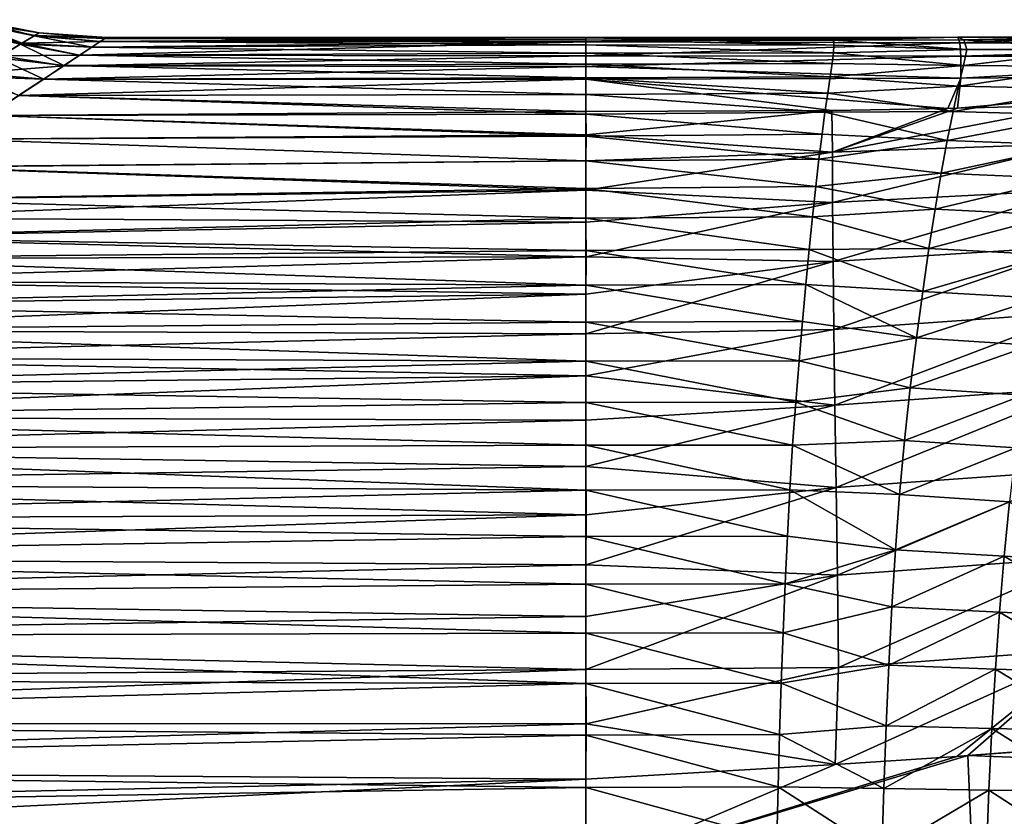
# Model space of a CAD drawing. Header units: metres. Extents: x -109 to 109, y -314 to 82.
# Tile 58 of 191: x -54 to -38, y 4 to 17. Entities that reach past the tile are written whole.
import ezdxf

# ---------------------------------------------------------------- set-up
doc = ezdxf.new("R2010")
doc.units = ezdxf.units.M
doc.layers.add('solid_504261_XXX', color=7, linetype='CONTINUOUS')

msp = doc.modelspace()

# ---------------------------------------------------------------- linework, layer by layer
at = {"layer": 'solid_504261_XXX'}
for points in [[(-55.237335, 16.625216, 182.209229), (-55.020027, 16.745045, 183.372009), (-54.1721, 16.389685, 182.092941)], [(-55.013779, 16.748499, 185.670944), (-55.212818, 16.638784, 186.784149), (-54.148792, 16.403847, 186.90416)], [(-55.020027, 16.745045, 183.372009), (-54.946663, 16.785341, 184.546997), (-53.947887, 16.525656, 183.311874)], [(-55.020027, 16.745045, 183.372009), (-53.947887, 16.525656, 183.311874), (-54.1721, 16.389685, 182.092941)], [(-54.946663, 16.785341, 184.546997), (-55.013779, 16.748499, 185.670944), (-53.872105, 16.571539, 184.546997)], [(-55.013779, 16.748499, 185.670944), (-54.148792, 16.403847, 186.90416), (-53.941933, 16.529278, 185.732773)], [(-55.013779, 16.748499, 185.670944), (-53.941933, 16.529278, 185.732773), (-53.872105, 16.571539, 184.546997)], [(-53.947887, 16.525656, 183.311874), (-54.946663, 16.785341, 184.546997), (-53.872105, 16.571539, 184.546997)], [(-55.237335, 16.625216, 182.209229), (-54.1721, 16.389685, 182.092941), (-54.535988, 16.168346, 180.905075)], [(-55.212818, 16.638784, 186.784149), (-54.485157, 16.199327, 188.047913), (-54.148792, 16.403847, 186.90416)], [(-54.1721, 16.389685, 182.092941), (-53.947887, 16.525656, 183.311874), (-53.019001, 16.341457, 182.265167)], [(-53.941933, 16.529278, 185.732773), (-54.148792, 16.403847, 186.90416), (-52.884335, 16.430744, 186.05719)], [(-54.148792, 16.403847, 186.90416), (-53.019363, 16.341228, 186.830475), (-52.884335, 16.430744, 186.05719)], [(-53.947887, 16.525656, 183.311874), (-53.872105, 16.571539, 184.546997), (-52.805683, 16.482946, 183.797028)], [(-53.947887, 16.525656, 183.311874), (-52.805683, 16.482946, 183.797028), (-52.884369, 16.430735, 183.036713)], [(-53.947887, 16.525656, 183.311874), (-52.884369, 16.430735, 183.036713), (-53.019001, 16.341457, 182.265167)], [(-53.872105, 16.571539, 184.546997), (-53.941933, 16.529278, 185.732773), (-52.779999, 16.5, 184.546997)], [(-53.941933, 16.529278, 185.732773), (-52.805557, 16.482981, 185.296219), (-52.779999, 16.5, 184.546997)], [(-53.941933, 16.529278, 185.732773), (-52.884335, 16.430744, 186.05719), (-52.805557, 16.482981, 185.296219)], [(-53.872105, 16.571539, 184.546997), (-52.779999, 16.5, 184.546997), (-52.805683, 16.482946, 183.797028)], [(-45.020184, 16.424938, 186.11908), (-53.019363, 16.341228, 186.830475), (-53.214279, 16.211977, 187.616486)], [(-45.020168, 16.198191, 187.688431), (-45.020184, 16.424938, 186.11908), (-53.214279, 16.211977, 187.616486)], [(-45.020184, 16.424938, 186.11908), (-52.884335, 16.430744, 186.05719), (-53.019363, 16.341228, 186.830475)], [(-53.019001, 16.341457, 182.265167), (-52.884369, 16.430735, 183.036713), (-45.020161, 16.376863, 182.534943)], [(-52.884369, 16.430735, 183.036713), (-52.805683, 16.482946, 183.797028), (-45.020168, 16.460922, 183.412079)], [(-52.884369, 16.430735, 183.036713), (-45.020168, 16.460922, 183.412079), (-45.020161, 16.376863, 182.534943)], [(-52.805557, 16.482981, 185.296219), (-52.884335, 16.430744, 186.05719), (-45.020168, 16.5, 184.546997)], [(-45.020184, 16.424938, 186.11908), (-45.020168, 16.5, 184.546997), (-52.884335, 16.430744, 186.05719)], [(-52.805683, 16.482946, 183.797028), (-52.779999, 16.5, 184.546997), (-45.020168, 16.490227, 183.979202)], [(-52.805683, 16.482946, 183.797028), (-45.020168, 16.490227, 183.979202), (-45.020168, 16.460922, 183.412079)], [(-52.805557, 16.482981, 185.296219), (-45.020168, 16.5, 184.546997), (-52.779999, 16.5, 184.546997)], [(-52.779999, 16.5, 184.546997), (-45.020168, 16.5, 184.546997), (-45.020168, 16.490227, 183.979202)], [(-39.004295, 16.500051, 184.539581), (-41.042309, 16.500011, 184.543304), (-45.020184, 16.424938, 186.11908)], [(-38.970303, 16.412741, 186.182251), (-39.004295, 16.500051, 184.539581), (-45.020184, 16.424938, 186.11908)], [(-41.042309, 16.500011, 184.543304), (-45.020168, 16.5, 184.546997), (-45.020184, 16.424938, 186.11908)], [(-38.970303, 16.412741, 186.182251), (-45.020184, 16.424938, 186.11908), (-45.020168, 16.198191, 187.688431)], [(-41.042309, 16.500011, 184.543304), (-41.029419, 16.490587, 183.835846), (-45.020168, 16.5, 184.546997)], [(-41.029419, 16.490587, 183.835846), (-45.020168, 16.490227, 183.979202), (-45.020168, 16.5, 184.546997)], [(-41.029419, 16.490587, 183.835846), (-41.015846, 16.45537, 183.179352), (-45.020168, 16.490227, 183.979202)], [(-42.997372, 16.455961, 183.300537), (-45.020168, 16.460922, 183.412079), (-45.020168, 16.490227, 183.979202)], [(-42.997372, 16.455961, 183.300537), (-45.020168, 16.490227, 183.979202), (-41.015846, 16.45537, 183.179352)], [(-41.007671, 16.37472, 182.375854), (-45.020161, 16.376863, 182.534943), (-45.020168, 16.460922, 183.412079)], [(-42.997372, 16.455961, 183.300537), (-41.007671, 16.37472, 182.375854), (-45.020168, 16.460922, 183.412079)], [(-42.997372, 16.455961, 183.300537), (-41.015846, 16.45537, 183.179352), (-41.007671, 16.37472, 182.375854)], [(-39.004295, 16.500051, 184.539581), (-41.029419, 16.490587, 183.835846), (-41.042309, 16.500011, 184.543304)], [(-39.004295, 16.500051, 184.539581), (-41.015846, 16.45537, 183.179352), (-41.029419, 16.490587, 183.835846)], [(-39.004295, 16.500051, 184.539581), (-38.90337, 16.458908, 183.033463), (-41.015846, 16.45537, 183.179352)], [(-38.90337, 16.458908, 183.033463), (-38.857803, 16.302319, 181.690506), (-41.015846, 16.45537, 183.179352)], [(-38.857803, 16.302319, 181.690506), (-41.007671, 16.37472, 182.375854), (-41.015846, 16.45537, 183.179352)], [(-39.004295, 16.500051, 184.539581), (-37.036781, 16.500126, 184.535248), (-38.90337, 16.458908, 183.033463)], [(-37.036781, 16.500126, 184.535248), (-39.004295, 16.500051, 184.539581), (-38.970303, 16.412741, 186.182251)], [(-38.970303, 16.412741, 186.182251), (-32.974239, 16.500402, 184.52594), (-37.036781, 16.500126, 184.535248)], [(-38.970303, 16.412741, 186.182251), (-32.941898, 16.450878, 185.54274), (-32.974239, 16.500402, 184.52594)], [(-38.970303, 16.412741, 186.182251), (-32.913654, 16.381365, 186.495987), (-32.941898, 16.450878, 185.54274)], [(-37.036781, 16.500126, 184.535248), (-36.718315, 16.466228, 182.861923), (-38.90337, 16.458908, 183.033463)], [(-36.718315, 16.466228, 182.861923), (-36.704845, 16.301729, 181.436676), (-38.90337, 16.458908, 183.033463)], [(-36.704845, 16.301729, 181.436676), (-38.857803, 16.302319, 181.690506), (-38.90337, 16.458908, 183.033463)], [(-54.535988, 16.168346, 180.905075), (-54.1721, 16.389685, 182.092941), (-53.470261, 16.041945, 180.686172)], [(-54.148792, 16.403847, 186.90416), (-54.485157, 16.199327, 188.047913), (-53.214279, 16.211977, 187.616486)], [(-54.1721, 16.389685, 182.092941), (-53.019001, 16.341457, 182.265167), (-53.213112, 16.212759, 181.481628)], [(-54.1721, 16.389685, 182.092941), (-53.213112, 16.212759, 181.481628), (-53.470261, 16.041945, 180.686172)], [(-54.148792, 16.403847, 186.90416), (-53.214279, 16.211977, 187.616486), (-53.019363, 16.341228, 186.830475)], [(-53.213112, 16.212759, 181.481628), (-53.019001, 16.341457, 182.265167), (-45.020157, 16.245857, 181.662201)], [(-53.019001, 16.341457, 182.265167), (-45.020161, 16.376863, 182.534943), (-45.020157, 16.245857, 181.662201)], [(-38.950996, 16.192907, 187.786209), (-38.970303, 16.412741, 186.182251), (-45.020168, 16.198191, 187.688431)], [(-41.015572, 16.24979, 181.559097), (-45.020157, 16.245857, 181.662201), (-45.020161, 16.376863, 182.534943)], [(-41.007671, 16.37472, 182.375854), (-41.015572, 16.24979, 181.559097), (-45.020161, 16.376863, 182.534943)], [(-38.857803, 16.302319, 181.690506), (-41.015572, 16.24979, 181.559097), (-41.007671, 16.37472, 182.375854)], [(-38.857803, 16.302319, 181.690506), (-38.909935, 16.045904, 180.43692), (-41.015572, 16.24979, 181.559097)], [(-38.950996, 16.192907, 187.786209), (-32.913654, 16.381365, 186.495987), (-38.970303, 16.412741, 186.182251)], [(-38.950996, 16.192907, 187.786209), (-32.893597, 16.29048, 187.391312), (-32.913654, 16.381365, 186.495987)], [(-38.950996, 16.192907, 187.786209), (-32.88475, 16.178082, 188.2314), (-32.893597, 16.29048, 187.391312)], [(-36.704845, 16.301729, 181.436676), (-38.909935, 16.045904, 180.43692), (-38.857803, 16.302319, 181.690506)], [(-36.704845, 16.301729, 181.436676), (-36.781445, 16.027485, 180.124695), (-38.909935, 16.045904, 180.43692)], [(-55.027122, 15.868307, 179.760056), (-54.535988, 16.168346, 180.905075), (-53.795902, 15.825798, 179.878586)], [(-54.485157, 16.199327, 188.047913), (-54.940327, 15.921444, 189.153427), (-53.472733, 16.040277, 188.414749)], [(-54.535988, 16.168346, 180.905075), (-53.470261, 16.041945, 180.686172), (-53.795902, 15.825798, 179.878586)], [(-54.485157, 16.199327, 188.047913), (-53.472733, 16.040277, 188.414749), (-53.214279, 16.211977, 187.616486)], [(-45.020168, 16.198191, 187.688431), (-53.214279, 16.211977, 187.616486), (-53.472733, 16.040277, 188.414749)], [(-45.020164, 16.028217, 188.464432), (-45.020168, 16.198191, 187.688431), (-53.472733, 16.040277, 188.414749)], [(-53.470261, 16.041945, 180.686172), (-53.213112, 16.212759, 181.481628), (-45.020164, 16.06806, 180.796341)], [(-53.213112, 16.212759, 181.481628), (-45.020157, 16.245857, 181.662201), (-45.020164, 16.06806, 180.796341)], [(-38.950996, 16.192907, 187.786209), (-45.020168, 16.198191, 187.688431), (-45.020164, 16.028217, 188.464432)], [(-41.037132, 16.078733, 180.733429), (-45.020164, 16.06806, 180.796341), (-45.020157, 16.245857, 181.662201)], [(-38.955112, 15.83864, 189.344467), (-38.950996, 16.192907, 187.786209), (-45.020164, 16.028217, 188.464432)], [(-41.015572, 16.24979, 181.559097), (-41.037132, 16.078733, 180.733429), (-45.020157, 16.245857, 181.662201)], [(-38.909935, 16.045904, 180.43692), (-41.037132, 16.078733, 180.733429), (-41.015572, 16.24979, 181.559097)], [(-38.955112, 15.83864, 189.344467), (-32.88475, 16.178082, 188.2314), (-38.950996, 16.192907, 187.786209)], [(-38.955112, 15.83864, 189.344467), (-32.910046, 15.895042, 189.748779), (-32.88475, 16.178082, 188.2314)], [(-54.940327, 15.921444, 189.153427), (-53.799591, 15.823393, 189.223557), (-53.472733, 16.040277, 188.414749)], [(-45.020164, 16.028217, 188.464432), (-53.472733, 16.040277, 188.414749), (-53.799591, 15.823393, 189.223557)], [(-45.020164, 15.821222, 189.230896), (-45.020164, 16.028217, 188.464432), (-53.799591, 15.823393, 189.223557)], [(-53.795902, 15.825798, 179.878586), (-53.470261, 16.041945, 180.686172), (-45.020176, 15.843951, 179.940567)], [(-53.470261, 16.041945, 180.686172), (-45.020164, 16.06806, 180.796341), (-45.020176, 15.843951, 179.940567)], [(-41.069248, 15.861306, 179.906998), (-45.020176, 15.843951, 179.940567), (-45.020164, 16.06806, 180.796341)], [(-41.037132, 16.078733, 180.733429), (-41.069248, 15.861306, 179.906998), (-45.020164, 16.06806, 180.796341)], [(-38.955112, 15.83864, 189.344467), (-45.020164, 16.028217, 188.464432), (-45.020164, 15.821222, 189.230896)], [(-38.909935, 16.045904, 180.43692), (-41.069248, 15.861306, 179.906998), (-41.037132, 16.078733, 180.733429)], [(-38.909935, 16.045904, 180.43692), (-38.988945, 15.707422, 179.266876), (-41.069248, 15.861306, 179.906998)], [(-36.781445, 16.027485, 180.124695), (-38.988945, 15.707422, 179.266876), (-38.909935, 16.045904, 180.43692)], [(-36.781445, 16.027485, 180.124695), (-36.892151, 15.667735, 178.918732), (-38.988945, 15.707422, 179.266876)], [(-55.027122, 15.868307, 179.760056), (-53.795902, 15.825798, 179.878586), (-54.197453, 15.559513, 179.055954)], [(-54.940327, 15.921444, 189.153427), (-54.201378, 15.556874, 190.045517), (-53.799591, 15.823393, 189.223557)], [(-45.020164, 15.821222, 189.230896), (-53.799591, 15.823393, 189.223557), (-54.201378, 15.556874, 190.045517)], [(-45.020168, 15.300615, 190.722855), (-45.020164, 15.821222, 189.230896), (-54.201378, 15.556874, 190.045517)], [(-54.197453, 15.559513, 179.055954), (-53.795902, 15.825798, 179.878586), (-45.020187, 15.574155, 179.097626)], [(-53.795902, 15.825798, 179.878586), (-45.020176, 15.843951, 179.940567), (-45.020187, 15.574155, 179.097626)], [(-41.10841, 15.597581, 179.084503), (-45.020187, 15.574155, 179.097626), (-45.020176, 15.843951, 179.940567)], [(-41.069248, 15.861306, 179.906998), (-41.10841, 15.597581, 179.084503), (-45.020176, 15.843951, 179.940567)], [(-41.040962, 15.31704, 190.790222), (-45.020164, 15.821222, 189.230896), (-45.020168, 15.300615, 190.722855)], [(-39.164742, 15.348164, 190.837372), (-38.955112, 15.83864, 189.344467), (-45.020164, 15.821222, 189.230896)], [(-41.040962, 15.31704, 190.790222), (-39.164742, 15.348164, 190.837372), (-45.020164, 15.821222, 189.230896)], [(-38.988945, 15.707422, 179.266876), (-41.10841, 15.597581, 179.084503), (-41.069248, 15.861306, 179.906998)], [(-39.164742, 15.348164, 190.837372), (-39.006008, 15.351471, 190.841797), (-38.955112, 15.83864, 189.344467)], [(-39.006008, 15.351471, 190.841797), (-32.910046, 15.895042, 189.748779), (-38.955112, 15.83864, 189.344467)], [(-37.044502, 15.400846, 190.90181), (-32.910046, 15.895042, 189.748779), (-39.006008, 15.351471, 190.841797)], [(-38.988945, 15.707422, 179.266876), (-39.079838, 15.300079, 178.172943), (-41.10841, 15.597581, 179.084503)], [(-36.892151, 15.667735, 178.918732), (-39.079838, 15.300079, 178.172943), (-38.988945, 15.707422, 179.266876)], [(-36.892151, 15.667735, 178.918732), (-37.017342, 15.240295, 177.8069), (-39.079838, 15.300079, 178.172943)], [(-45.020168, 15.300615, 190.722855), (-54.201378, 15.556874, 190.045517), (-54.686298, 15.235247, 190.882401)], [(-54.6828, 15.237633, 178.217346), (-54.197453, 15.559513, 179.055954), (-45.020184, 15.259583, 178.270447)], [(-54.197453, 15.559513, 179.055954), (-45.020187, 15.574155, 179.097626), (-45.020184, 15.259583, 178.270447)], [(-41.10841, 15.597581, 179.084503), (-41.152481, 15.287431, 178.269791), (-45.020187, 15.574155, 179.097626)], [(-41.152481, 15.287431, 178.269791), (-45.020184, 15.259583, 178.270447), (-45.020187, 15.574155, 179.097626)], [(-39.079838, 15.300079, 178.172943), (-41.152481, 15.287431, 178.269791), (-41.10841, 15.597581, 179.084503)], [(-45.019081, 14.924368, 191.583557), (-45.020168, 15.300615, 190.722855), (-54.686298, 15.235247, 190.882401)], [(-41.040962, 15.31704, 190.790222), (-45.020168, 15.300615, 190.722855), (-45.019081, 14.924368, 191.583557)], [(-41.032875, 14.641895, 192.289307), (-41.040962, 15.31704, 190.790222), (-45.019081, 14.924368, 191.583557)], [(-39.079838, 15.300079, 178.172943), (-39.175724, 14.830897, 177.143845), (-41.152481, 15.287431, 178.269791)], [(-41.032875, 14.641895, 192.289307), (-39.164742, 15.348164, 190.837372), (-41.040962, 15.31704, 190.790222)], [(-41.032875, 14.641895, 192.289307), (-37.044502, 15.400846, 190.90181), (-39.006008, 15.351471, 190.841797)], [(-37.056133, 14.780884, 192.413559), (-37.044502, 15.400846, 190.90181), (-41.032875, 14.641895, 192.289307)], [(-41.032875, 14.641895, 192.289307), (-39.006008, 15.351471, 190.841797), (-39.164742, 15.348164, 190.837372)], [(-37.017342, 15.240295, 177.8069), (-39.175724, 14.830897, 177.143845), (-39.079838, 15.300079, 178.172943)], [(-45.019081, 14.924368, 191.583557), (-54.686298, 15.235247, 190.882401), (-55.263706, 14.852098, 191.734848)], [(-55.260605, 14.854102, 177.363297), (-54.6828, 15.237633, 178.217346), (-45.020168, 14.901184, 177.461472)], [(-54.6828, 15.237633, 178.217346), (-45.020184, 15.259583, 178.270447), (-45.020168, 14.901184, 177.461472)], [(-41.152481, 15.287431, 178.269791), (-41.199764, 14.931616, 177.467407), (-45.020184, 15.259583, 178.270447)], [(-41.199764, 14.931616, 177.467407), (-45.020168, 14.901184, 177.461472), (-45.020184, 15.259583, 178.270447)], [(-39.175724, 14.830897, 177.143845), (-41.199764, 14.931616, 177.467407), (-41.152481, 15.287431, 178.269791)], [(-37.017342, 15.240295, 177.8069), (-37.148067, 14.754155, 176.772232), (-39.175724, 14.830897, 177.143845)], [(-45.020123, 14.499739, 192.421494), (-55.263706, 14.852098, 191.734848), (-55.943905, 14.400492, 192.601547)], [(-55.941101, 14.402398, 176.49585), (-55.260605, 14.854102, 177.363297), (-45.020153, 14.500014, 176.673019)], [(-45.020123, 14.499739, 192.421494), (-45.019081, 14.924368, 191.583557), (-55.263706, 14.852098, 191.734848)], [(-55.260605, 14.854102, 177.363297), (-45.020168, 14.901184, 177.461472), (-45.020153, 14.500014, 176.673019)], [(-41.199764, 14.931616, 177.467407), (-41.249199, 14.530058, 176.679977), (-45.020168, 14.901184, 177.461472)], [(-41.249199, 14.530058, 176.679977), (-45.020153, 14.500014, 176.673019), (-45.020168, 14.901184, 177.461472)], [(-41.032875, 14.641895, 192.289307), (-45.019081, 14.924368, 191.583557), (-45.020123, 14.499739, 192.421494)], [(-39.175724, 14.830897, 177.143845), (-41.249199, 14.530058, 176.679977), (-41.199764, 14.931616, 177.467407)], [(-39.175724, 14.830897, 177.143845), (-39.272972, 14.304217, 176.172287), (-41.249199, 14.530058, 176.679977)], [(-37.148067, 14.754155, 176.772232), (-39.272972, 14.304217, 176.172287), (-39.175724, 14.830897, 177.143845)], [(-37.056133, 14.780884, 192.413559), (-41.032875, 14.641895, 192.289307), (-41.030861, 13.82903, 193.70282)], [(-37.056133, 14.780884, 192.413559), (-41.030861, 13.82903, 193.70282), (-37.060555, 14.030942, 193.833969)], [(-37.148067, 14.754155, 176.772232), (-37.279648, 14.214639, 175.803345), (-39.272972, 14.304217, 176.172287)], [(-41.032875, 14.641895, 192.289307), (-45.020123, 14.499739, 192.421494), (-45.023006, 14.0281, 193.233917)], [(-41.030861, 13.82903, 193.70282), (-41.032875, 14.641895, 192.289307), (-45.023006, 14.0281, 193.233917)], [(-41.249199, 14.530058, 176.679977), (-41.299973, 14.08484, 175.912994), (-45.020153, 14.500014, 176.673019)], [(-39.272972, 14.304217, 176.172287), (-41.299973, 14.08484, 175.912994), (-41.249199, 14.530058, 176.679977)], [(-45.023006, 14.0281, 193.233917), (-55.943905, 14.400492, 192.601547), (-56.738533, 13.873333, 193.479004)], [(-56.735779, 13.875113, 175.617767), (-55.941101, 14.402398, 176.49585), (-45.020153, 14.056851, 175.906693)], [(-45.023006, 14.0281, 193.233917), (-45.020123, 14.499739, 192.421494), (-55.943905, 14.400492, 192.601547)], [(-55.941101, 14.402398, 176.49585), (-45.020153, 14.500014, 176.673019), (-45.020153, 14.056851, 175.906693)], [(-41.299973, 14.08484, 175.912994), (-45.020153, 14.056851, 175.906693), (-45.020153, 14.500014, 176.673019)], [(-39.272972, 14.304217, 176.172287), (-39.37048, 13.722101, 175.251785), (-41.299973, 14.08484, 175.912994)], [(-37.279648, 14.214639, 175.803345), (-39.37048, 13.722101, 175.251785), (-39.272972, 14.304217, 176.172287)], [(-37.279648, 14.214639, 175.803345), (-37.410686, 13.623663, 174.890137), (-39.37048, 13.722101, 175.251785)], [(-45.023006, 14.0281, 193.233917), (-56.738533, 13.873333, 193.479004), (-57.182301, 13.579021, 193.92038)], [(-45.021023, 13.510997, 194.018158), (-45.023006, 14.0281, 193.233917), (-57.182301, 13.579021, 193.92038)], [(-56.735779, 13.875113, 175.617767), (-45.020153, 14.056851, 175.906693), (-45.020161, 13.572883, 175.164734)], [(-41.030861, 13.82903, 193.70282), (-45.023006, 14.0281, 193.233917), (-45.021023, 13.510997, 194.018158)], [(-41.352081, 13.597118, 175.168488), (-45.020161, 13.572883, 175.164734), (-45.020153, 14.056851, 175.906693)], [(-41.299973, 14.08484, 175.912994), (-41.352081, 13.597118, 175.168488), (-45.020153, 14.056851, 175.906693)], [(-39.37048, 13.722101, 175.251785), (-41.352081, 13.597118, 175.168488), (-41.299973, 14.08484, 175.912994)], [(-37.060555, 14.030942, 193.833969), (-41.030861, 13.82903, 193.70282), (-41.021851, 12.871396, 195.034454)], [(-37.060555, 14.030942, 193.833969), (-41.021851, 12.871396, 195.034454), (-37.049587, 13.122968, 195.181641)], [(-57.656502, 13.264446, 174.733521), (-56.735779, 13.875113, 175.617767), (-45.020161, 13.572883, 175.164734)], [(-41.030861, 13.82903, 193.70282), (-45.021023, 13.510997, 194.018158), (-45.018585, 12.950096, 194.771729)], [(-41.021851, 12.871396, 195.034454), (-41.030861, 13.82903, 193.70282), (-45.018585, 12.950096, 194.771729)], [(-39.37048, 13.722101, 175.251785), (-39.468906, 13.084566, 174.375809), (-41.352081, 13.597118, 175.168488)], [(-37.410686, 13.623663, 174.890137), (-39.468906, 13.084566, 174.375809), (-39.37048, 13.722101, 175.251785)], [(-45.021023, 13.510997, 194.018158), (-57.182301, 13.579021, 193.92038), (-57.658901, 13.262856, 194.362625)], [(-57.656502, 13.264446, 174.733521), (-45.020161, 13.572883, 175.164734), (-45.020176, 13.049296, 174.449188)], [(-41.40559, 13.068698, 174.449219), (-45.020176, 13.049296, 174.449188), (-45.020161, 13.572883, 175.164734)], [(-41.352081, 13.597118, 175.168488), (-41.40559, 13.068698, 174.449219), (-45.020161, 13.572883, 175.164734)], [(-39.468906, 13.084566, 174.375809), (-41.40559, 13.068698, 174.449219), (-41.352081, 13.597118, 175.168488)], [(-37.410686, 13.623663, 174.890137), (-37.542114, 12.980064, 174.022629), (-39.468906, 13.084566, 174.375809)], [(-45.018585, 12.950096, 194.771729), (-45.021023, 13.510997, 194.018158), (-57.658901, 13.262856, 194.362625)], [(-45.018585, 12.950096, 194.771729), (-57.658901, 13.262856, 194.362625), (-58.169048, 12.924029, 194.804657)], [(-58.166996, 12.925504, 174.291199), (-57.656502, 13.264446, 174.733521), (-45.020176, 13.049296, 174.449188)], [(-41.40559, 13.068698, 174.449219), (-41.460388, 12.503275, 173.759903), (-45.020176, 13.049296, 174.449188)], [(-39.569118, 12.390233, 173.540359), (-41.460388, 12.503275, 173.759903), (-41.40559, 13.068698, 174.449219)], [(-39.468906, 13.084566, 174.375809), (-39.569118, 12.390233, 173.540359), (-41.40559, 13.068698, 174.449219)], [(-37.049587, 13.122968, 195.181641), (-41.021851, 12.871396, 195.034454), (-41.010933, 11.772514, 196.270355)], [(-37.049587, 13.122968, 195.181641), (-41.010933, 11.772514, 196.270355), (-37.03183, 12.051189, 196.438965)], [(-37.542114, 12.980064, 174.022629), (-39.569118, 12.390233, 173.540359), (-39.468906, 13.084566, 174.375809)], [(-45.018585, 12.950096, 194.771729), (-58.169048, 12.924029, 194.804657), (-58.716599, 12.5611, 195.246002)], [(-45.019886, 12.347204, 195.492157), (-45.018585, 12.950096, 194.771729), (-58.716599, 12.5611, 195.246002)], [(-58.71468, 12.562479, 173.849609), (-58.166996, 12.925504, 174.291199), (-45.020184, 12.48793, 173.76268)], [(-58.166996, 12.925504, 174.291199), (-45.020176, 13.049296, 174.449188), (-45.020184, 12.48793, 173.76268)], [(-41.460388, 12.503275, 173.759903), (-45.020184, 12.48793, 173.76268), (-45.020176, 13.049296, 174.449188)], [(-41.021851, 12.871396, 195.034454), (-45.018585, 12.950096, 194.771729), (-45.019886, 12.347204, 195.492157)], [(-37.542114, 12.980064, 174.022629), (-37.675156, 12.28081, 173.194016), (-39.569118, 12.390233, 173.540359)], [(-41.021851, 12.871396, 195.034454), (-45.019886, 12.347204, 195.492157), (-45.020382, 11.704289, 196.177124)], [(-41.010933, 11.772514, 196.270355), (-41.021851, 12.871396, 195.034454), (-45.020382, 11.704289, 196.177124)], [(-45.019886, 12.347204, 195.492157), (-58.716599, 12.5611, 195.246002), (-59.300446, 12.173547, 195.684982)], [(-59.298454, 12.174834, 173.410416), (-58.71468, 12.562479, 173.849609), (-45.020184, 12.48793, 173.76268)], [(-59.298454, 12.174834, 173.410416), (-45.020184, 12.48793, 173.76268), (-45.02018, 11.89049, 173.107315)], [(-41.460388, 12.503275, 173.759903), (-41.516335, 11.902003, 173.101929), (-45.020184, 12.48793, 173.76268)], [(-41.516335, 11.902003, 173.101929), (-45.02018, 11.89049, 173.107315), (-45.020184, 12.48793, 173.76268)], [(-39.671169, 11.637165, 172.744537), (-41.516335, 11.902003, 173.101929), (-41.460388, 12.503275, 173.759903)], [(-39.569118, 12.390233, 173.540359), (-39.671169, 11.637165, 172.744537), (-41.460388, 12.503275, 173.759903)], [(-45.019886, 12.347204, 195.492157), (-59.300446, 12.173547, 195.684982), (-59.923325, 11.76026, 196.120514)], [(-45.020382, 11.704289, 196.177124), (-45.019886, 12.347204, 195.492157), (-59.923325, 11.76026, 196.120514)], [(-37.675156, 12.28081, 173.194016), (-39.671169, 11.637165, 172.744537), (-39.569118, 12.390233, 173.540359)], [(-37.675156, 12.28081, 173.194016), (-37.809921, 11.522219, 172.401764), (-39.671169, 11.637165, 172.744537)], [(-59.921165, 11.761542, 172.974792), (-59.298454, 12.174834, 173.410416), (-45.02018, 11.89049, 173.107315)], [(-37.03183, 12.051189, 196.438965), (-41.010933, 11.772514, 196.270355), (-40.993053, 10.547537, 197.388687)], [(-37.03183, 12.051189, 196.438965), (-40.993053, 10.547537, 197.388687), (-36.997173, 10.83604, 197.572723)], [(-59.921165, 11.761542, 172.974792), (-45.02018, 11.89049, 173.107315), (-45.020168, 11.258862, 172.485153)], [(-41.516335, 11.902003, 173.101929), (-41.572453, 11.266996, 172.477493), (-45.02018, 11.89049, 173.107315)], [(-41.572453, 11.266996, 172.477493), (-45.020168, 11.258862, 172.485153), (-45.02018, 11.89049, 173.107315)], [(-39.671169, 11.637165, 172.744537), (-41.572453, 11.266996, 172.477493), (-41.516335, 11.902003, 173.101929)], [(-45.020382, 11.704289, 196.177124), (-59.923325, 11.76026, 196.120514), (-60.586784, 11.320261, 196.551239)], [(-45.020168, 11.023436, 196.824371), (-45.020382, 11.704289, 196.177124), (-60.586784, 11.320261, 196.551239)], [(-60.5844, 11.321733, 172.544159), (-59.921165, 11.761542, 172.974792), (-45.020168, 11.258862, 172.485153)], [(-41.010933, 11.772514, 196.270355), (-45.020382, 11.704289, 196.177124), (-45.020168, 11.023436, 196.824371)], [(-40.993053, 10.547537, 197.388687), (-41.010933, 11.772514, 196.270355), (-45.020168, 11.023436, 196.824371)], [(-39.671169, 11.637165, 172.744537), (-39.771843, 10.82929, 171.994659), (-41.572453, 11.266996, 172.477493)], [(-37.809921, 11.522219, 172.401764), (-39.771843, 10.82929, 171.994659), (-39.671169, 11.637165, 172.744537)], [(-37.809921, 11.522219, 172.401764), (-37.942303, 10.708759, 171.653152), (-39.771843, 10.82929, 171.994659)], [(-45.020168, 11.023436, 196.824371), (-60.586784, 11.320261, 196.551239), (-61.290394, 10.853131, 196.975174)], [(-61.287716, 10.85493, 172.120392), (-60.5844, 11.321733, 172.544159), (-45.020168, 11.258862, 172.485153)], [(-61.287716, 10.85493, 172.120392), (-45.020168, 11.258862, 172.485153), (-45.020157, 10.594726, 171.897812)], [(-41.572453, 11.266996, 172.477493), (-41.626575, 10.599512, 171.888321), (-45.020168, 11.258862, 172.485153)], [(-41.626575, 10.599512, 171.888321), (-45.020157, 10.594726, 171.897812), (-45.020168, 11.258862, 172.485153)], [(-39.771843, 10.82929, 171.994659), (-41.626575, 10.599512, 171.888321), (-41.572453, 11.266996, 172.477493)], [(-45.020168, 11.023436, 196.824371), (-61.290394, 10.853131, 196.975174), (-62.036453, 10.358243, 197.390549)], [(-45.020283, 10.306849, 197.431824), (-45.020168, 11.023436, 196.824371), (-62.036453, 10.358243, 197.390549)], [(-40.993053, 10.547537, 197.388687), (-45.020168, 11.023436, 196.824371), (-45.020283, 10.306849, 197.431824)], [(-62.033463, 10.360316, 171.705124), (-61.287716, 10.85493, 172.120392), (-45.020157, 10.594726, 171.897812)], [(-36.997173, 10.83604, 197.572723), (-40.993053, 10.547537, 197.388687), (-40.969292, 9.215136, 198.371368)], [(-36.997173, 10.83604, 197.572723), (-40.969292, 9.215136, 198.371368), (-36.947624, 9.504734, 198.554962)], [(-39.771843, 10.82929, 171.994659), (-39.864414, 9.979609, 171.304031), (-41.626575, 10.599512, 171.888321)], [(-37.942303, 10.708759, 171.653152), (-39.864414, 9.979609, 171.304031), (-39.771843, 10.82929, 171.994659)], [(-37.942303, 10.708759, 171.653152), (-38.063629, 9.85721, 170.965103), (-39.864414, 9.979609, 171.304031)], [(-62.033463, 10.360316, 171.705124), (-45.020157, 10.594726, 171.897812), (-45.020157, 9.899827, 171.346863)], [(-40.993053, 10.547537, 197.388687), (-45.020283, 10.306849, 197.431824), (-45.019947, 9.556852, 197.997528)], [(-41.626575, 10.599512, 171.888321), (-41.67672, 9.901596, 171.336273), (-45.020157, 10.594726, 171.897812)], [(-41.67672, 9.901596, 171.336273), (-45.020157, 9.899827, 171.346863), (-45.020157, 10.594726, 171.897812)], [(-40.969292, 9.215136, 198.371368), (-40.993053, 10.547537, 197.388687), (-45.019947, 9.556852, 197.997528)], [(-39.864414, 9.979609, 171.304031), (-41.67672, 9.901596, 171.336273), (-41.626575, 10.599512, 171.888321)], [(-45.020283, 10.306849, 197.431824), (-62.036453, 10.358243, 197.390549), (-62.824921, 9.835094, 197.795425)], [(-62.821613, 9.83736, 171.300247), (-62.033463, 10.360316, 171.705124), (-45.020157, 9.899827, 171.346863)], [(-45.019947, 9.556852, 197.997528), (-45.020283, 10.306849, 197.431824), (-62.824921, 9.835094, 197.795425)], [(-62.821613, 9.83736, 171.300247), (-45.020157, 9.899827, 171.346863), (-45.020161, 9.176333, 170.834061)], [(-41.721344, 9.177503, 170.824173), (-45.020161, 9.176333, 170.834061), (-45.020157, 9.899827, 171.346863)], [(-41.67672, 9.901596, 171.336273), (-41.721344, 9.177503, 170.824173), (-45.020157, 9.899827, 171.346863)], [(-39.943874, 9.103496, 170.681885), (-41.721344, 9.177503, 170.824173), (-41.67672, 9.901596, 171.336273)], [(-39.864414, 9.979609, 171.304031), (-39.943874, 9.103496, 170.681885), (-41.67672, 9.901596, 171.336273)], [(-38.063629, 9.85721, 170.965103), (-39.943874, 9.103496, 170.681885), (-39.864414, 9.979609, 171.304031)], [(-45.019947, 9.556852, 197.997528), (-62.824921, 9.835094, 197.795425), (-63.655655, 9.283762, 198.187439)], [(-63.65197, 9.28623, 170.908234), (-62.821613, 9.83736, 171.300247), (-45.020161, 9.176333, 170.834061)], [(-38.063629, 9.85721, 170.965103), (-38.167469, 8.986894, 170.34935), (-39.943874, 9.103496, 170.681885)], [(-45.019108, 8.775875, 198.519623), (-45.019947, 9.556852, 197.997528), (-63.655655, 9.283762, 198.187439)], [(-40.969292, 9.215136, 198.371368), (-45.019947, 9.556852, 197.997528), (-45.019108, 8.775875, 198.519623)], [(-36.947624, 9.504734, 198.554962), (-40.969292, 9.215136, 198.371368), (-40.950043, 7.796475, 199.203842)], [(-36.947624, 9.504734, 198.554962), (-40.950043, 7.796475, 199.203842), (-36.903248, 8.087685, 199.362671)], [(-45.019108, 8.775875, 198.519623), (-63.655655, 9.283762, 198.187439), (-64.529373, 8.704171, 198.564392)], [(-64.525162, 8.706934, 170.531326), (-63.65197, 9.28623, 170.908234), (-45.020161, 9.176333, 170.834061)], [(-64.525162, 8.706934, 170.531326), (-45.020161, 9.176333, 170.834061), (-45.020176, 8.426462, 170.360931)], [(-40.969292, 9.215136, 198.371368), (-45.019108, 8.775875, 198.519623), (-45.020786, 7.966471, 198.996399)], [(-40.950043, 7.796475, 199.203842), (-40.969292, 9.215136, 198.371368), (-45.020786, 7.966471, 198.996399)], [(-41.76088, 8.428844, 170.352737), (-45.020176, 8.426462, 170.360931), (-45.020161, 9.176333, 170.834061)], [(-41.721344, 9.177503, 170.824173), (-41.76088, 8.428844, 170.352737), (-45.020161, 9.176333, 170.834061)], [(-40.010509, 8.206544, 170.128143), (-41.76088, 8.428844, 170.352737), (-41.721344, 9.177503, 170.824173)], [(-39.943874, 9.103496, 170.681885), (-40.010509, 8.206544, 170.128143), (-41.721344, 9.177503, 170.824173)], [(-38.167469, 8.986894, 170.34935), (-40.010509, 8.206544, 170.128143), (-39.943874, 9.103496, 170.681885)], [(-38.167469, 8.986894, 170.34935), (-38.254276, 8.103532, 169.805038), (-40.010509, 8.206544, 170.128143)], [(-36.509129, 8.011232, 169.313217), (-38.254276, 8.103532, 169.805038), (-38.167469, 8.986894, 170.34935)], [(-45.019108, 8.775875, 198.519623), (-64.529373, 8.704171, 198.564392), (-65.445618, 8.09637, 198.924026)], [(-45.020786, 7.966471, 198.996399), (-45.019108, 8.775875, 198.519623), (-65.445618, 8.09637, 198.924026)], [(-65.440781, 8.099483, 170.171738), (-64.525162, 8.706934, 170.531326), (-45.020176, 8.426462, 170.360931)], [(-65.440781, 8.099483, 170.171738), (-45.020176, 8.426462, 170.360931), (-45.02018, 7.652977, 169.929138)], [(-41.796444, 7.656736, 169.922226), (-45.02018, 7.652977, 169.929138), (-45.020176, 8.426462, 170.360931)], [(-41.76088, 8.428844, 170.352737), (-41.796444, 7.656736, 169.922226), (-45.020176, 8.426462, 170.360931)], [(-40.010509, 8.206544, 170.128143), (-41.796444, 7.656736, 169.922226), (-41.76088, 8.428844, 170.352737)], [(-40.010509, 8.206544, 170.128143), (-40.067604, 7.286674, 169.637909), (-41.796444, 7.656736, 169.922226)], [(-38.254276, 8.103532, 169.805038), (-40.067604, 7.286674, 169.637909), (-40.010509, 8.206544, 170.128143)], [(-45.020786, 7.966471, 198.996399), (-65.445618, 8.09637, 198.924026), (-66.401596, 7.461823, 199.263351)], [(-66.396271, 7.465251, 169.832382), (-65.440781, 8.099483, 170.171738), (-45.02018, 7.652977, 169.929138)], [(-36.903248, 8.087685, 199.362671), (-40.950043, 7.796475, 199.203842), (-40.935139, 6.305211, 199.881317)], [(-36.903248, 8.087685, 199.362671), (-40.935139, 6.305211, 199.881317), (-36.86462, 6.600619, 199.995911)], [(-38.254276, 8.103532, 169.805038), (-38.328346, 7.202468, 169.324783), (-40.067604, 7.286674, 169.637909)], [(-36.603439, 7.127264, 168.835892), (-38.328346, 7.202468, 169.324783), (-38.254276, 8.103532, 169.805038)], [(-36.509129, 8.011232, 169.313217), (-36.603439, 7.127264, 168.835892), (-38.254276, 8.103532, 169.805038)], [(-45.022129, 7.131251, 199.426361), (-45.020786, 7.966471, 198.996399), (-66.401596, 7.461823, 199.263351)], [(-40.950043, 7.796475, 199.203842), (-45.020786, 7.966471, 198.996399), (-45.022129, 7.131251, 199.426361)], [(-66.396271, 7.465251, 169.832382), (-45.02018, 7.652977, 169.929138), (-45.020176, 6.857983, 169.539734)], [(-40.950043, 7.796475, 199.203842), (-45.022129, 7.131251, 199.426361), (-45.020123, 6.272906, 199.80809)], [(-41.796444, 7.656736, 169.922226), (-41.828793, 6.863682, 169.534088), (-45.02018, 7.652977, 169.929138)], [(-41.828793, 6.863682, 169.534088), (-45.020176, 6.857983, 169.539734), (-45.02018, 7.652977, 169.929138)], [(-40.935139, 6.305211, 199.881317), (-40.950043, 7.796475, 199.203842), (-45.020123, 6.272906, 199.80809)], [(-40.067604, 7.286674, 169.637909), (-41.828793, 6.863682, 169.534088), (-41.796444, 7.656736, 169.922226)], [(-45.022129, 7.131251, 199.426361), (-66.401596, 7.461823, 199.263351), (-67.398804, 6.800402, 199.580444)], [(-67.393127, 6.804136, 169.515244), (-66.396271, 7.465251, 169.832382), (-45.020176, 6.857983, 169.539734)], [(-40.067604, 7.286674, 169.637909), (-40.117447, 6.340672, 169.208374), (-41.828793, 6.863682, 169.534088)], [(-38.328346, 7.202468, 169.324783), (-40.117447, 6.340672, 169.208374), (-40.067604, 7.286674, 169.637909)], [(-38.328346, 7.202468, 169.324783), (-38.392624, 6.277775, 168.903976), (-40.117447, 6.340672, 169.208374)], [(-36.685745, 6.222112, 168.417908), (-38.392624, 6.277775, 168.903976), (-38.328346, 7.202468, 169.324783)], [(-36.603439, 7.127264, 168.835892), (-36.685745, 6.222112, 168.417908), (-38.328346, 7.202468, 169.324783)], [(-45.020123, 6.272906, 199.80809), (-45.022129, 7.131251, 199.426361), (-67.398804, 6.800402, 199.580444)], [(-67.393127, 6.804136, 169.515244), (-45.020176, 6.857983, 169.539734), (-45.020168, 6.043804, 169.193741)], [(-41.828793, 6.863682, 169.534088), (-41.858582, 6.050448, 169.189041), (-45.020176, 6.857983, 169.539734)], [(-41.858582, 6.050448, 169.189041), (-45.020168, 6.043804, 169.193741), (-45.020176, 6.857983, 169.539734)], [(-40.117447, 6.340672, 169.208374), (-41.858582, 6.050448, 169.189041), (-41.828793, 6.863682, 169.534088)], [(-45.020123, 6.272906, 199.80809), (-67.398804, 6.800402, 199.580444), (-68.433205, 6.114078, 199.872406)], [(-68.427368, 6.118005, 169.22316), (-67.393127, 6.804136, 169.515244), (-45.020168, 6.043804, 169.193741)], [(-36.86462, 6.600619, 199.995911), (-40.935139, 6.305211, 199.881317), (-40.98967, 4.73339, 200.409943)], [(-39.020473, 4.865907, 200.434891), (-36.86462, 6.600619, 199.995911), (-40.98967, 4.73339, 200.409943)], [(-39.020473, 4.865907, 200.434891), (-38.838909, 4.87863, 200.43808), (-36.86462, 6.600619, 199.995911)], [(-38.838909, 4.87863, 200.43808), (-36.777744, 5.028252, 200.48407), (-36.86462, 6.600619, 199.995911)], [(-45.020123, 6.272906, 199.80809), (-68.433205, 6.114078, 199.872406), (-69.50119, 5.405041, 200.136597)], [(-45.019402, 5.394249, 200.140335), (-45.020123, 6.272906, 199.80809), (-69.50119, 5.405041, 200.136597)], [(-40.935139, 6.305211, 199.881317), (-45.020123, 6.272906, 199.80809), (-45.019402, 5.394249, 200.140335)], [(-40.98967, 4.73339, 200.409943), (-40.935139, 6.305211, 199.881317), (-45.019402, 5.394249, 200.140335)], [(-40.117447, 6.340672, 169.208374), (-40.161694, 5.362172, 168.83783), (-41.858582, 6.050448, 169.189041)], [(-38.392624, 6.277775, 168.903976), (-40.161694, 5.362172, 168.83783), (-40.117447, 6.340672, 169.208374)], [(-38.392624, 6.277775, 168.903976), (-38.449226, 5.319557, 168.539566), (-40.161694, 5.362172, 168.83783)], [(-36.758614, 5.282481, 168.054794), (-38.449226, 5.319557, 168.539566), (-38.392624, 6.277775, 168.903976)], [(-36.685745, 6.222112, 168.417908), (-36.758614, 5.282481, 168.054794), (-38.392624, 6.277775, 168.903976)], [(-69.495499, 5.408884, 168.95874), (-68.427368, 6.118005, 169.22316), (-45.020168, 6.043804, 169.193741)], [(-69.495499, 5.408884, 168.95874), (-45.020168, 6.043804, 169.193741), (-45.020164, 5.212092, 168.89183)], [(-41.858582, 6.050448, 169.189041), (-41.886131, 5.220756, 168.888855), (-45.020168, 6.043804, 169.193741)], [(-41.886131, 5.220756, 168.888855), (-45.020164, 5.212092, 168.89183), (-45.020168, 6.043804, 169.193741)], [(-40.161694, 5.362172, 168.83783), (-41.886131, 5.220756, 168.888855), (-41.858582, 6.050448, 169.189041)], [(-45.019402, 5.394249, 200.140335), (-69.50119, 5.405041, 200.136597), (-70.604301, 4.673652, 200.371246)], [(-45.020168, 4.498132, 200.422043), (-45.019402, 5.394249, 200.140335), (-70.604301, 4.673652, 200.371246)], [(-70.59903, 4.677169, 168.723785), (-69.495499, 5.408884, 168.95874), (-45.020164, 5.212092, 168.89183)], [(-40.98967, 4.73339, 200.409943), (-45.019402, 5.394249, 200.140335), (-45.020168, 4.498132, 200.422043)], [(-40.161694, 5.362172, 168.83783), (-40.200382, 4.346747, 168.526749), (-41.886131, 5.220756, 168.888855)], [(-38.449226, 5.319557, 168.539566), (-40.200382, 4.346747, 168.526749), (-40.161694, 5.362172, 168.83783)], [(-38.449226, 5.319557, 168.539566), (-38.498177, 4.320587, 168.231567), (-40.200382, 4.346747, 168.526749)], [(-38.838909, 4.87863, 200.43808), (-32.665726, 5.34978, 200.619888), (-36.777744, 5.028252, 200.48407)], [(-32.591423, 4.638051, 200.753967), (-32.665726, 5.34978, 200.619888), (-38.838909, 4.87863, 200.43808)], [(-36.822056, 4.29847, 167.746201), (-38.498177, 4.320587, 168.231567), (-38.449226, 5.319557, 168.539566)], [(-36.758614, 5.282481, 168.054794), (-36.822056, 4.29847, 167.746201), (-38.449226, 5.319557, 168.539566)], [(-70.59903, 4.677169, 168.723785), (-45.020164, 5.212092, 168.89183), (-45.020164, 4.365239, 168.634903)], [(-41.886131, 5.220756, 168.888855), (-41.911217, 4.375298, 168.633545), (-45.020164, 5.212092, 168.89183)], [(-41.911217, 4.375298, 168.633545), (-45.020164, 4.365239, 168.634903), (-45.020164, 5.212092, 168.89183)], [(-40.200382, 4.346747, 168.526749), (-41.911217, 4.375298, 168.633545), (-41.886131, 5.220756, 168.888855)], [(-39.020473, 4.865907, 200.434891), (-45.020172, 3.021303, 200.768021), (-38.838909, 4.87863, 200.43808)], [(-38.776764, 3.357027, 200.77504), (-38.838909, 4.87863, 200.43808), (-45.020172, 3.021303, 200.768021)], [(-39.020473, 4.865907, 200.434891), (-40.98967, 4.73339, 200.409943), (-45.020172, 3.021303, 200.768021)], [(-38.776764, 3.357027, 200.77504), (-32.591423, 4.638051, 200.753967), (-38.838909, 4.87863, 200.43808)], [(-45.020168, 4.498132, 200.422043), (-70.604301, 4.673652, 200.371246), (-71.73188, 3.924915, 200.57338)], [(-71.72731, 3.927928, 168.521347), (-70.59903, 4.677169, 168.723785), (-45.020164, 4.365239, 168.634903)], [(-40.98967, 4.73339, 200.409943), (-45.020168, 4.498132, 200.422043), (-45.020172, 3.021303, 200.768021)], [(-38.776764, 3.357027, 200.77504), (-32.537594, 3.852479, 200.865692), (-32.591423, 4.638051, 200.753967)], [(-45.020168, 4.498132, 200.422043), (-71.73188, 3.924915, 200.57338), (-72.884293, 3.160417, 200.741501)], [(-45.020172, 3.021303, 200.768021), (-45.020168, 4.498132, 200.422043), (-72.884293, 3.160417, 200.741501)], [(-71.72731, 3.927928, 168.521347), (-45.020164, 4.365239, 168.634903), (-45.020168, 3.505734, 168.423737)], [(-41.933197, 3.516388, 168.423538), (-45.020168, 3.505734, 168.423737), (-45.020164, 4.365239, 168.634903)], [(-41.911217, 4.375298, 168.633545), (-41.933197, 3.516388, 168.423538), (-45.020164, 4.365239, 168.634903)], [(-40.231735, 3.295106, 168.27803), (-41.933197, 3.516388, 168.423538), (-41.911217, 4.375298, 168.633545)], [(-40.200382, 4.346747, 168.526749), (-40.231735, 3.295106, 168.27803), (-41.911217, 4.375298, 168.633545)], [(-38.498177, 4.320587, 168.231567), (-40.231735, 3.295106, 168.27803), (-40.200382, 4.346747, 168.526749)], [(-38.498177, 4.320587, 168.231567), (-38.537148, 3.280418, 167.98349), (-40.231735, 3.295106, 168.27803)], [(-36.873211, 3.268589, 167.49614), (-38.537148, 3.280418, 167.98349), (-38.498177, 4.320587, 168.231567)], [(-36.822056, 4.29847, 167.746201), (-36.873211, 3.268589, 167.49614), (-38.498177, 4.320587, 168.231567)], [(-72.880859, 3.162662, 168.352936), (-71.72731, 3.927928, 168.521347), (-45.020168, 3.505734, 168.423737)]]:
    msp.add_3dface(points, dxfattribs=at)

doc.saveas('drawing.dxf')
